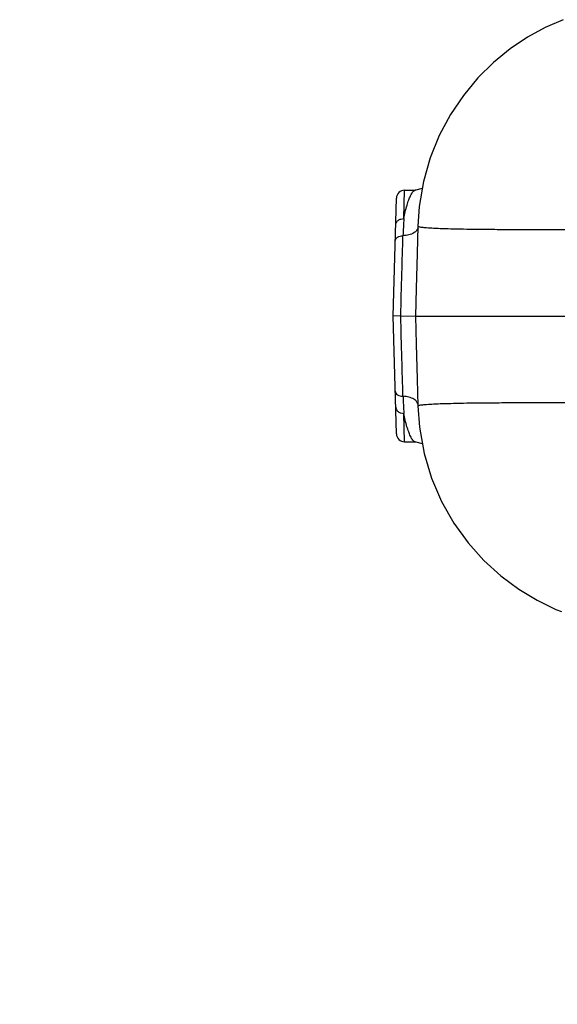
# Model space of a CAD drawing. Header units: inches. Extents: x 0 to 34, y 0 to 22.
# Tile 32 of 164: x 2.526 to 3.263, y 14.76 to 16.11. Entities that reach past the tile are written whole.
import ezdxf

# ---------------------------------------------------------------- set-up
doc = ezdxf.new("R2010")
doc.units = ezdxf.units.IN
doc.header["$LTSCALE"] = 1.87
doc.header["$MEASUREMENT"] = 0
doc.layers.get('0').update_dxf_attribs({"linetype": 'CONTINUOUS'})
doc.layers.add('94_3D_NOTES', color=7, linetype='CONTINUOUS')
doc.styles.get("Standard").update_dxf_attribs({"font": 'txt', "width": 0.8})
doc.dimstyles.get("Standard").update_dxf_attribs({"dimtxt": 0.14, "dimasz": 0.156, "dimexe": 0.125, "dimexo": 0.0625, "dimgap": 0.09, "dimtad": 0, "dimtih": 1, "dimtoh": 1, "dimdec": 3, "dimzin": 4, "dimdsep": 46, "dimtxsty": 'Standard', "dimblk": '_FILLED', "dimblk1": '_FILLED', "dimblk2": '_FILLED', "dimcen": 0.09, "dimadec": 0, "dimazin": 0, "dimtol": 1, "dimtp": 0.001, "dimtm": 0.001, "dimtfac": 1, "dimtdec": 3, "dimtofl": 0, "dimtmove": 0, "dimatfit": 3, "dimldrblk": '_FILLED', "dimfxl": 0, "dimtolj": 1, "dimtzin": 4, "dimarcsym": 0})

# ---------------------------------------------------------------- blocks, each defined once
blk = doc.blocks.new('_FILLED')
at = {"color": 0, "linetype": 'ByBlock'}
blk.add_solid([(0, 0), (-1, 0.2003), (-1, -0.2003)], dxfattribs=at)

msp = doc.modelspace()

# ---------------------------------------------------------------- linework, layer by layer
at = {"color": 7, "linetype": 'Continuous'}
for p, q in [((3.0528, 15.8373), (3.0537, 15.8762)), ((3.0537, 15.8762), (3.0683, 15.8762)), ((3.0683, 15.8762), (3.0683, 15.8762)), ((3.0382, 15.7037), (3.0425, 15.8653)), ((3.0721, 15.8245), (3.0711, 15.8224)), ((3.0484, 15.7038), (3.0382, 15.7036)), ((3.0425, 15.5422), (3.0382, 15.7037)), ((3.0484, 15.7038), (3.0686, 15.7037)), ((3.0686, 15.7037), (3.4305, 15.7037)), ((3.0721, 15.5829), (3.0711, 15.5851)), ((3.0726, 15.5803), (3.0726, 15.5803)), ((3.0537, 15.5312), (3.0528, 15.5702)), ((3.0537, 15.5312), (3.0683, 15.5312)), ((3.0683, 15.5312), (3.0683, 15.5312)), ((3.2611, 15.3013), (3.2689, 15.2983))]:
    msp.add_line(p, q, dxfattribs=at)
for points in [[(3.2709, 16.1102), (3.2465, 16.0994), (3.2222, 16.0861), (3.1984, 16.0702), (3.1757, 16.0516), (3.1542, 16.0303), (3.1344, 16.0064), (3.1166, 15.9801), (3.1013, 15.9515), (3.0889, 15.9207), (3.0796, 15.8882), (3.0738, 15.854), (3.0719, 15.827)], [(3.078, 15.8787), (3.0777, 15.8785), (3.0693, 15.8763), (3.0683, 15.8762)], [(3.0719, 15.827), (3.0709, 15.7897), (3.0696, 15.7416), (3.0686, 15.7037)], [(3.0686, 15.7037), (3.0696, 15.6651), (3.0709, 15.617), (3.0719, 15.5804)], [(3.0719, 15.5804), (3.074, 15.5511), (3.0805, 15.5153), (3.0908, 15.4813), (3.1045, 15.4493), (3.1214, 15.4198), (3.1408, 15.3927), (3.1624, 15.3685), (3.1857, 15.3473), (3.2102, 15.329), (3.2355, 15.3138), (3.2611, 15.3013)], [(3.0683, 15.5312), (3.0692, 15.5312), (3.0776, 15.529), (3.0781, 15.5286)]]:
    msp.add_lwpolyline(points, dxfattribs=at)
for centre, radius, start, end in [((3.0537, 15.865), 0.0112, 90, 178.5), ((3.6694, 15.7926), 0.6183, 175.8535, 178.0311), ((3.6534, 15.614), 0.6022, 181.9399, 184.1756), ((3.0537, 15.5425), 0.0112, 181.5, 270)]:
    msp.add_arc(centre, radius, start, end, dxfattribs=at)
for points, knots in [([(3.0618, 15.8686), (3.0623, 15.8697), (3.0633, 15.8716), (3.0645, 15.8734), (3.0651, 15.8741)], [0, 0, 0, 0, 0.558817, 1, 1, 1, 1]), ([(3.0651, 15.8741), (3.0656, 15.8747), (3.0665, 15.8757), (3.0678, 15.8762), (3.0683, 15.8762)], [0, 0, 0, 0, 0.591996, 1, 1, 1, 1]), ([(3.0528, 15.8373), (3.0538, 15.8436), (3.0557, 15.8522), (3.0592, 15.8625), (3.0609, 15.8667), (3.0618, 15.8686)], [0, 0, 0, 0, 0.580981, 0.811608, 1, 1, 1, 1]), ([(3.0415, 15.8289), (3.0415, 15.83), (3.0422, 15.8324), (3.0448, 15.8352), (3.0485, 15.837), (3.0513, 15.8373), (3.0528, 15.8373)], [0, 0, 0, 0, 0.220155, 0.458911, 0.72172, 1, 1, 1, 1]), ([(3.0665, 15.8179), (3.0645, 15.8166), (3.0595, 15.8146), (3.0543, 15.8139), (3.0515, 15.8139)], [0, 0, 0, 0, 0.474417, 1, 1, 1, 1]), ([(3.0711, 15.8224), (3.0708, 15.822), (3.0696, 15.8202), (3.0679, 15.8188), (3.0665, 15.8179)], [0, 0, 0, 0, 0.235037, 1, 1, 1, 1]), ([(3.0719, 15.827), (3.0719, 15.8269), (3.0722, 15.8266), (3.0726, 15.8265), (3.0735, 15.8262), (3.075, 15.8259), (3.0774, 15.8256), (3.0804, 15.8252), (3.0858, 15.8248), (3.0943, 15.8243), (3.1066, 15.8238), (3.1218, 15.8234), (3.1398, 15.823), (3.1607, 15.8228), (3.1845, 15.8226), (3.2113, 15.8224), (3.2411, 15.8224), (3.2867, 15.8225), (3.3511, 15.8229), (3.4046, 15.8234), (3.4334, 15.8237)], [0, 0, 0, 0, 0.001381, 0.002628, 0.004305, 0.009002, 0.015535, 0.023931, 0.03421, 0.060483, 0.094471, 0.136284, 0.186026, 0.243801, 0.309697, 0.383743, 0.465954, 0.556346, 0.761726, 1, 1, 1, 1]), ([(3.0409, 15.807), (3.041, 15.8079), (3.0417, 15.8098), (3.0441, 15.812), (3.0475, 15.8135), (3.0501, 15.8138), (3.0515, 15.8139)], [0, 0, 0, 0, 0.199365, 0.430567, 0.701834, 1, 1, 1, 1]), ([(3.0484, 15.7038), (3.0489, 15.7233), (3.0499, 15.76), (3.0509, 15.7967), (3.0515, 15.8139)], [0, 0, 0, 0, 0.531591, 1, 1, 1, 1]), ([(3.0515, 15.5936), (3.0509, 15.6108), (3.0499, 15.6475), (3.0489, 15.6843), (3.0484, 15.7038)], [0, 0, 0, 0, 0.468336, 1, 1, 1, 1]), ([(3.0409, 15.6005), (3.041, 15.5996), (3.0417, 15.5976), (3.0441, 15.5954), (3.0475, 15.594), (3.0501, 15.5937), (3.0515, 15.5936)], [0, 0, 0, 0, 0.199363, 0.430564, 0.701832, 1, 1, 1, 1]), ([(3.0665, 15.5895), (3.0645, 15.5909), (3.0595, 15.5929), (3.0543, 15.5936), (3.0515, 15.5936)], [0, 0, 0, 0, 0.474417, 1, 1, 1, 1]), ([(3.0711, 15.5851), (3.0708, 15.5855), (3.0696, 15.5873), (3.0679, 15.5887), (3.0665, 15.5895)], [0, 0, 0, 0, 0.235037, 1, 1, 1, 1]), ([(3.0415, 15.5786), (3.0415, 15.5774), (3.0422, 15.5751), (3.0448, 15.5723), (3.0485, 15.5705), (3.0513, 15.5701), (3.0528, 15.5702)], [0, 0, 0, 0, 0.22015, 0.458905, 0.721717, 1, 1, 1, 1]), ([(3.0719, 15.5804), (3.0719, 15.5806), (3.0722, 15.5808), (3.0726, 15.581), (3.0735, 15.5813), (3.075, 15.5816), (3.0774, 15.5819), (3.0804, 15.5823), (3.0858, 15.5827), (3.0943, 15.5832), (3.1066, 15.5837), (3.1218, 15.5841), (3.1398, 15.5845), (3.1607, 15.5847), (3.1845, 15.5849), (3.2113, 15.5851), (3.2411, 15.5851), (3.2867, 15.585), (3.3511, 15.5846), (3.4046, 15.5841), (3.4334, 15.5838)], [0, 0, 0, 0, 0.001381, 0.002628, 0.004305, 0.009002, 0.015535, 0.023931, 0.03421, 0.060483, 0.094471, 0.136284, 0.186026, 0.243801, 0.309697, 0.383743, 0.465955, 0.556346, 0.761726, 1, 1, 1, 1]), ([(3.0617, 15.5391), (3.0608, 15.541), (3.0591, 15.5452), (3.0557, 15.5554), (3.0538, 15.564), (3.0528, 15.5702)], [0, 0, 0, 0, 0.189351, 0.42028, 1, 1, 1, 1]), ([(3.0651, 15.5335), (3.0644, 15.5342), (3.0632, 15.5361), (3.0622, 15.538), (3.0617, 15.5391)], [0, 0, 0, 0, 0.441177, 1, 1, 1, 1]), ([(3.0683, 15.5312), (3.0677, 15.5312), (3.0664, 15.5318), (3.0656, 15.5328), (3.0651, 15.5335)], [0, 0, 0, 0, 0.406452, 1, 1, 1, 1])]:
    msp.add_open_spline(points, degree=3, knots=knots, dxfattribs=at)

# ---------------------------------------------------------------- leaders
at = {"layer": '94_3D_NOTES', "color": 2, "linetype": 'Continuous', "annotation_type": 0, "has_hookline": 1, "hookline_direction": 1, "text_width": 1.7386}
msp.add_leader([(4.8029, 14.9041), (4.5346, 14.2589), (4.3546, 14.2589)], dimstyle='Standard', override={"dimtad": 0}, dxfattribs=at)

doc.saveas('drawing.dxf')
